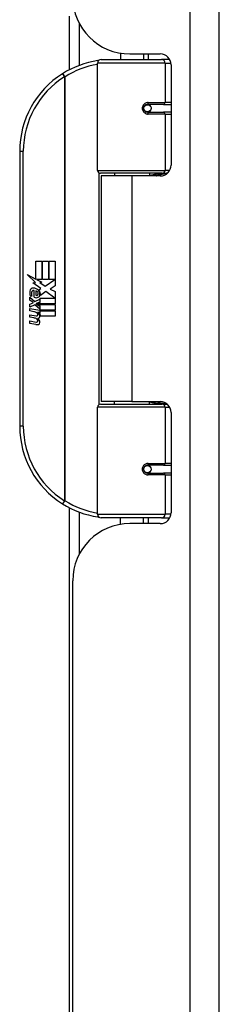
# Model space of a CAD drawing. Header units: inches. Extents: x 7 to 188, y 10 to 101.
# Tile 130 of 154: x 50.36 to 51.45, y 65.63 to 71. Entities that reach past the tile are written whole.
import ezdxf

# ---------------------------------------------------------------- set-up
doc = ezdxf.new("R2010")
doc.units = ezdxf.units.IN
doc.header["$MEASUREMENT"] = 0
doc.layers.add('Visible Edges(ANSI)', color=7, linetype='Continuous', lineweight=25)
doc.layers.add('Visible Tangent Edges(ANSI)', color=7, linetype='Continuous', lineweight=25)

msp = doc.modelspace()

# ---------------------------------------------------------------- linework, layer by layer
at = {"layer": 'Visible Edges(ANSI)'}
for p, q in [((51.4541, 26.1367), (51.4541, 73.6177)), ((50.6356, 70.7232), (50.6356, 71.0155)), ((50.9141, 70.8141), (50.9141, 70.7787)), ((50.9661, 70.8097), (51.132, 70.8097)), ((51.0401, 70.8097), (51.0401, 70.7787)), ((50.7896, 70.1744), (50.7896, 70.759)), ((50.8093, 70.7787), (51.1392, 70.7787)), ((51.184, 70.7787), (51.1392, 70.7787)), ((51.1911, 70.7507), (51.1911, 70.2033)), ((51.0564, 70.534), (51.0568, 70.532)), ((51.0617, 70.5327), (51.0567, 70.5327)), ((51.1487, 70.5346), (51.0617, 70.5346)), ((51.0641, 70.5325), (51.0641, 70.5345)), ((51.1487, 70.5346), (51.1911, 70.5346)), ((51.0617, 70.4913), (51.1487, 70.4913)), ((51.0648, 70.4935), (51.0652, 70.4913)), ((51.1911, 70.4913), (51.1487, 70.4913)), ((50.3646, 70.2787), (50.3646, 68.7787)), ((51.143, 70.1587), (50.8053, 70.1587)), ((50.8816, 70.1587), (50.8816, 70.1442)), ((51.0725, 70.1587), (51.0725, 70.1442)), ((51.143, 70.1587), (51.1707, 70.1587)), ((50.9771, 70.1442), (50.8091, 70.1442)), ((50.8091, 70.1442), (50.8091, 68.9132)), ((51.132, 70.1442), (50.9771, 70.1442)), ((50.4525, 69.6787), (50.4846, 69.6787)), ((50.4525, 69.5818), (50.4525, 69.6787)), ((50.4846, 69.6787), (50.4846, 69.58)), ((50.4891, 69.6787), (50.5212, 69.6787)), ((50.4891, 69.58), (50.4891, 69.6787)), ((50.5212, 69.6787), (50.5212, 69.58)), ((50.5254, 69.58), (50.5254, 69.6787)), ((50.5254, 69.6787), (50.5575, 69.6787)), ((50.5575, 69.6787), (50.5575, 69.5449)), ((50.4048, 69.6066), (50.4525, 69.5818)), ((50.451, 69.5627), (50.4048, 69.6066)), ((50.4368, 69.5607), (50.451, 69.5627)), ((50.4808, 69.5293), (50.4368, 69.5607)), ((50.4558, 69.58), (50.4852, 69.5647)), ((50.4846, 69.58), (50.4558, 69.58)), ((50.4852, 69.5647), (50.4751, 69.5628)), ((50.4751, 69.5628), (50.5032, 69.5431)), ((50.5212, 69.58), (50.4891, 69.58)), ((50.5032, 69.5431), (50.5569, 69.58)), ((50.5569, 69.58), (50.5254, 69.58)), ((50.4429, 69.4822), (50.4429, 69.5188)), ((50.4519, 69.5173), (50.4519, 69.4933)), ((50.4693, 69.5224), (50.4808, 69.5293)), ((50.5072, 69.5131), (50.4774, 69.4924)), ((50.5562, 69.4765), (50.5072, 69.5131)), ((50.5575, 69.5449), (50.5314, 69.5273)), ((50.5314, 69.5273), (50.5575, 69.5134)), ((50.5575, 69.5134), (50.5575, 69.4465)), ((50.4192, 69.4834), (50.4471, 69.4588)), ((50.4192, 69.4672), (50.4192, 69.4834)), ((50.4387, 69.4537), (50.4192, 69.4672)), ((50.4192, 69.4438), (50.4387, 69.4513)), ((50.4309, 69.4888), (50.4219, 69.4888)), ((50.4387, 69.4513), (50.4387, 69.4537)), ((50.4471, 69.4588), (50.4738, 69.4726)), ((50.4738, 69.4564), (50.4554, 69.4486)), ((50.459, 69.4465), (50.4766, 69.454)), ((50.4738, 69.4726), (50.4738, 69.4564)), ((50.4766, 69.4765), (50.5562, 69.4765)), ((50.4766, 69.454), (50.4766, 69.4765)), ((50.4192, 69.4276), (50.4192, 69.4438)), ((50.4473, 69.4411), (50.4192, 69.4276)), ((50.4192, 69.4207), (50.4738, 69.4111)), ((50.4192, 69.4075), (50.4192, 69.4207)), ((50.4417, 69.4036), (50.4192, 69.4075)), ((50.4738, 69.4168), (50.4473, 69.4411)), ((50.4554, 69.4486), (50.4554, 69.4465)), ((50.4554, 69.4465), (50.4738, 69.4332)), ((50.5575, 69.4465), (50.459, 69.4465)), ((50.4642, 69.4006), (50.4642, 69.3977)), ((50.4738, 69.3997), (50.4642, 69.4006)), ((50.4663, 69.4423), (50.5575, 69.4423)), ((50.4766, 69.4348), (50.4663, 69.4423)), ((50.4705, 69.3967), (50.4766, 69.3961)), ((50.4738, 69.4332), (50.4738, 69.4168)), ((50.4738, 69.4111), (50.4738, 69.3997)), ((50.4766, 69.4126), (50.4766, 69.4348)), ((50.5575, 69.4126), (50.4766, 69.4126)), ((50.4766, 69.4084), (50.5575, 69.4084)), ((50.4766, 69.3961), (50.4766, 69.4084)), ((50.5575, 69.4423), (50.5575, 69.4126)), ((50.5575, 69.4084), (50.5575, 69.3787)), ((50.4192, 69.3868), (50.4537, 69.3807)), ((50.4192, 69.3736), (50.4192, 69.3868)), ((50.4417, 69.3697), (50.4192, 69.3736)), ((50.4192, 69.3532), (50.4537, 69.3472)), ((50.4192, 69.34), (50.4192, 69.3532)), ((50.5575, 69.3787), (50.478, 69.3787)), ((50.4535, 69.3334), (50.4192, 69.34)), ((50.9771, 68.9132), (50.8091, 68.9132)), ((50.8816, 68.8988), (50.8816, 68.9132)), ((50.9771, 68.9132), (51.132, 68.9132)), ((51.0725, 68.8988), (51.0725, 68.9132)), ((50.7896, 68.2984), (50.7896, 68.8831)), ((50.8053, 68.8988), (51.143, 68.8988)), ((51.1707, 68.8988), (51.143, 68.8988)), ((51.1911, 68.8542), (51.1911, 68.3068)), ((51.1487, 68.5661), (51.0617, 68.5661)), ((51.0648, 68.5639), (51.0652, 68.5661)), ((51.1487, 68.5661), (51.1911, 68.5661)), ((51.0564, 68.5235), (51.0568, 68.5254)), ((51.0567, 68.5248), (51.0617, 68.5248)), ((51.0617, 68.5228), (51.1487, 68.5228)), ((51.0641, 68.5249), (51.0641, 68.523)), ((51.1911, 68.5228), (51.1487, 68.5228)), ((50.6356, 57.6222), (50.6356, 68.3342)), ((51.1392, 68.2787), (50.8093, 68.2787)), ((50.9141, 68.2434), (50.9141, 68.2787)), ((51.0401, 68.2477), (51.0401, 68.2787)), ((51.1392, 68.2787), (51.184, 68.2787)), ((51.132, 68.2477), (50.9661, 68.2477)), ((50.6541, 58.0207), (50.6541, 67.9357))]:
    msp.add_line(p, q, dxfattribs=at)
at = {"layer": 'Visible Edges(ANSI)', "flags": 128}
for points in [[(50.7966, 70.7741), (50.7963, 70.774), (50.7961, 70.774), (50.7958, 70.774), (50.7956, 70.7739), (50.7953, 70.7739), (50.7951, 70.7739), (50.7948, 70.7738), (50.7946, 70.7738), (50.7943, 70.7738), (50.7941, 70.7737), (50.7938, 70.7737), (50.7936, 70.7737), (50.7933, 70.7736), (50.7931, 70.7736), (50.7928, 70.7736), (50.7926, 70.7735), (50.7923, 70.7735), (50.7921, 70.7734), (50.7918, 70.7734), (50.7916, 70.7734), (50.7913, 70.7733), (50.7911, 70.7733), (50.7908, 70.7733), (50.7906, 70.7732)], [(51.0617, 70.4913), (51.0591, 70.4915), (51.0565, 70.492), (51.0539, 70.4928), (51.0514, 70.494), (51.0491, 70.4954), (51.0469, 70.4972), (51.0449, 70.4993), (51.0433, 70.5017), (51.0419, 70.5043), (51.0409, 70.5071), (51.0403, 70.51), (51.0401, 70.513), (51.0403, 70.5159), (51.0409, 70.5188), (51.0419, 70.5216), (51.0432, 70.5242), (51.0449, 70.5266), (51.0468, 70.5287), (51.049, 70.5305), (51.0514, 70.532), (51.0539, 70.5332), (51.0565, 70.534), (51.0591, 70.5345), (51.0617, 70.5346)], [(51.1088, 70.1442), (51.1113, 70.1452), (51.1138, 70.1462), (51.1163, 70.1471), (51.1188, 70.148), (51.1214, 70.1488), (51.1239, 70.1496), (51.1265, 70.1504), (51.129, 70.1512), (51.1316, 70.1519), (51.1341, 70.1525), (51.1367, 70.1532), (51.1392, 70.1538), (51.1418, 70.1543), (51.1444, 70.1549), (51.147, 70.1554), (51.1495, 70.1558), (51.1521, 70.1563), (51.1547, 70.1566), (51.1573, 70.157), (51.1599, 70.1573), (51.1625, 70.1576), (51.165, 70.1579), (51.1676, 70.1581), (51.1702, 70.1583)], [(51.1702, 68.8992), (51.1676, 68.8994), (51.165, 68.8996), (51.1625, 68.8999), (51.1599, 68.9001), (51.1573, 68.9005), (51.1547, 68.9008), (51.1521, 68.9012), (51.1495, 68.9016), (51.147, 68.9021), (51.1444, 68.9026), (51.1418, 68.9031), (51.1392, 68.9037), (51.1367, 68.9043), (51.1341, 68.9049), (51.1316, 68.9056), (51.129, 68.9063), (51.1265, 68.907), (51.1239, 68.9078), (51.1214, 68.9086), (51.1188, 68.9095), (51.1163, 68.9104), (51.1138, 68.9113), (51.1113, 68.9122), (51.1088, 68.9132)], [(51.0617, 68.5228), (51.0591, 68.523), (51.0565, 68.5235), (51.0539, 68.5243), (51.0514, 68.5255), (51.049, 68.527), (51.0468, 68.5288), (51.0449, 68.5309), (51.0432, 68.5333), (51.0419, 68.5359), (51.0409, 68.5387), (51.0403, 68.5416), (51.0401, 68.5445), (51.0403, 68.5475), (51.0409, 68.5504), (51.0419, 68.5531), (51.0433, 68.5557), (51.0449, 68.5581), (51.0469, 68.5602), (51.0491, 68.562), (51.0514, 68.5635), (51.0539, 68.5646), (51.0565, 68.5655), (51.0591, 68.566), (51.0617, 68.5661)], [(50.7906, 68.2842), (50.7908, 68.2842), (50.7911, 68.2842), (50.7913, 68.2841), (50.7916, 68.2841), (50.7918, 68.284), (50.7921, 68.284), (50.7923, 68.284), (50.7926, 68.2839), (50.7928, 68.2839), (50.7931, 68.2839), (50.7933, 68.2838), (50.7936, 68.2838), (50.7938, 68.2838), (50.7941, 68.2837), (50.7943, 68.2837), (50.7946, 68.2837), (50.7948, 68.2836), (50.7951, 68.2836), (50.7953, 68.2836), (50.7956, 68.2835), (50.7958, 68.2835), (50.7961, 68.2834), (50.7963, 68.2834), (50.7966, 68.2834)]]:
    msp.add_lwpolyline(points, dxfattribs=at)
at = {"layer": 'Visible Edges(ANSI)'}
for centre in [(51.0617, 70.513), (51.0617, 68.5445)]:
    msp.add_circle(centre, 0.0197, dxfattribs=at)
for centre, radius, start, end in [((50.9661, 71.1217), 0.312, 180, 270), ((51.132, 70.7507), 0.0591, 0, 90), ((50.8646, 70.2787), 0.5, 98.5081, 122.2377), ((50.8093, 70.759), 0.0197, 90, 180), ((50.8646, 70.2787), 0.5, 122.2377, 180), ((51.0617, 70.513), 0.0217, 279.147, 90), ((51.132, 70.2033), 0.0591, 270, 0), ((50.8053, 70.1744), 0.0157, 180, 270), ((50.4798, 69.5069), 0.0607, 171.5605, 197.3343), ((50.4393, 69.5129), 0.0197, 86.5646, 171.5605), ((50.4592, 69.5006), 0.0307, 154.6784, 202.5609), ((50.4402, 69.5096), 0.0096, 73.5261, 154.6784), ((50.4381, 69.4929), 0.0398, 44.1684, 86.5646), ((50.4498, 69.5007), 0.0168, 19.3797, 82.9975), ((50.4554, 69.5026), 0.0109, 321.1652, 19.3797), ((50.4452, 69.4998), 0.0299, 350.4085, 44.1684), ((50.4452, 69.4998), 0.033, 347.079, 43.1785), ((50.4543, 69.508), 0.0282, 246.1555, 293.8445), ((50.4564, 69.5017), 0.00955, 241.4547, 321.1652), ((50.4595, 69.4961), 0.0152, 293.8445, 355.0802), ((50.4336, 69.3578), 0.0465, 57.5992, 80), ((50.4518, 69.3864), 0.0126, 6.03, 57.5992), ((50.4513, 69.3774), 0.024, 359.4776, 57.4114), ((50.454, 69.3792), 0.024, 358.7952, 46.5849), ((50.4343, 69.3238), 0.0465, 58.5584, 80.8257), ((50.4558, 69.3929), 0.0123, 260, 293.5571), ((50.4558, 69.3593), 0.0123, 259.9922, 293.5487), ((50.4518, 69.3528), 0.0126, 6.1027, 57.6083), ((50.4583, 69.3871), 0.006, 293.5571, 6.03), ((50.4583, 69.3535), 0.006, 293.5487, 6.1027), ((50.4597, 69.3952), 0.0288, 273.6169, 286.9928), ((50.4507, 69.3444), 0.0246, 359.6788, 63.9508), ((50.4651, 69.3773), 0.0101, 286.9928, 359.4776), ((50.4648, 69.3443), 0.0105, 288.4748, 359.6788), ((50.459, 69.3616), 0.0288, 259, 288.4748), ((51.132, 68.8542), 0.0591, 0, 90), ((50.8053, 68.8831), 0.0157, 90, 180), ((50.8646, 68.7787), 0.5, 180, 237.7623), ((51.0617, 68.5445), 0.0217, 270, 80.853), ((50.8646, 68.7787), 0.5, 237.7623, 261.4919), ((50.8093, 68.2984), 0.0197, 180, 270), ((51.132, 68.3068), 0.0591, 270, 0), ((50.9661, 67.9357), 0.312, 90, 180)]:
    msp.add_arc(centre, radius, start, end, dxfattribs=at)
at = {"layer": 'Visible Tangent Edges(ANSI)'}
for p, q in [((51.2931, 73.6177), (51.2931, 26.1367)), ((50.6895, 70.9773), (50.6895, 70.7471)), ((51.0649, 70.8097), (51.0649, 70.7787)), ((51.1582, 70.759), (50.7896, 70.759)), ((51.1582, 70.759), (51.1905, 70.759)), ((51.1582, 70.759), (51.1582, 70.5445)), ((50.5979, 70.7017), (50.6084, 70.685)), ((50.6084, 70.685), (50.6084, 68.3725)), ((50.6084, 70.685), (50.6121, 70.685)), ((50.6121, 68.3725), (50.6121, 70.685)), ((51.0649, 70.5344), (51.0649, 70.5324)), ((51.0664, 70.5445), (51.1582, 70.5445)), ((51.1911, 70.5445), (51.1582, 70.5445)), ((51.0649, 70.4936), (51.0649, 70.4929)), ((51.1582, 70.4815), (51.0664, 70.4815)), ((51.1582, 70.4815), (51.1582, 70.1744)), ((51.1582, 70.4815), (51.1911, 70.4815)), ((50.3646, 70.2787), (50.3843, 70.2787)), ((50.3843, 68.7787), (50.3843, 70.2787)), ((50.7896, 70.1744), (51.1582, 70.1744)), ((50.7972, 70.1609), (50.7972, 68.8966)), ((51.1835, 70.1744), (51.1582, 70.1744)), ((50.9771, 70.1442), (50.9771, 68.9132)), ((51.1582, 68.8831), (50.7896, 68.8831)), ((51.1582, 68.8831), (51.1835, 68.8831)), ((51.1582, 68.8831), (51.1582, 68.576)), ((50.3843, 68.7787), (50.3646, 68.7787)), ((51.0649, 68.5646), (51.0649, 68.5639)), ((51.0664, 68.576), (51.1582, 68.576)), ((51.1911, 68.576), (51.1582, 68.576)), ((51.0649, 68.5251), (51.0649, 68.5231)), ((51.1582, 68.513), (51.0664, 68.513)), ((51.1582, 68.513), (51.1582, 68.2984)), ((51.1582, 68.513), (51.1911, 68.513)), ((50.6084, 68.3725), (50.5979, 68.3558)), ((50.6121, 68.3725), (50.6084, 68.3725)), ((50.6895, 68.3104), (50.6895, 68.0801)), ((50.7896, 68.2984), (51.1582, 68.2984)), ((51.0649, 68.2787), (51.0649, 68.2477)), ((51.1905, 68.2984), (51.1582, 68.2984))]:
    msp.add_line(p, q, dxfattribs=at)
at = {"layer": 'Visible Tangent Edges(ANSI)', "flags": 128}
for points in [[(51.0664, 70.5445), (51.0624, 70.5442), (51.0584, 70.5435), (51.0544, 70.5423), (51.0506, 70.5407), (51.0469, 70.5385), (51.0436, 70.5358), (51.0406, 70.5328), (51.038, 70.5293), (51.0359, 70.5255), (51.0344, 70.5215), (51.0335, 70.5172), (51.0332, 70.5129), (51.0335, 70.5086), (51.0345, 70.5044), (51.036, 70.5004), (51.0381, 70.4966), (51.0406, 70.4931), (51.0436, 70.4901), (51.047, 70.4875), (51.0506, 70.4853), (51.0544, 70.4836), (51.0584, 70.4824), (51.0624, 70.4817), (51.0664, 70.4815)], [(51.1705, 70.1585), (51.1663, 70.1584), (51.1622, 70.1582), (51.158, 70.158), (51.1539, 70.1578), (51.1497, 70.1575), (51.1456, 70.1572), (51.1414, 70.1568), (51.1373, 70.1564), (51.1332, 70.156), (51.129, 70.1556), (51.1249, 70.1551), (51.1208, 70.1545), (51.1167, 70.1539), (51.1126, 70.1533), (51.1086, 70.1527), (51.1045, 70.152), (51.1005, 70.1513), (51.0964, 70.1505), (51.0924, 70.1497), (51.0884, 70.1488), (51.0844, 70.1479), (51.0804, 70.147), (51.0765, 70.146), (51.0725, 70.145)], [(51.0725, 68.9125), (51.0765, 68.9114), (51.0804, 68.9105), (51.0844, 68.9095), (51.0884, 68.9086), (51.0924, 68.9078), (51.0964, 68.907), (51.1005, 68.9062), (51.1045, 68.9055), (51.1086, 68.9048), (51.1126, 68.9041), (51.1167, 68.9035), (51.1208, 68.9029), (51.1249, 68.9024), (51.129, 68.9019), (51.1332, 68.9014), (51.1373, 68.901), (51.1414, 68.9006), (51.1456, 68.9003), (51.1497, 68.9), (51.1539, 68.8997), (51.158, 68.8995), (51.1622, 68.8993), (51.1663, 68.8991), (51.1705, 68.899)], [(51.0664, 68.576), (51.0624, 68.5757), (51.0584, 68.575), (51.0544, 68.5738), (51.0506, 68.5721), (51.047, 68.57), (51.0436, 68.5674), (51.0406, 68.5643), (51.0381, 68.5609), (51.036, 68.5571), (51.0345, 68.553), (51.0335, 68.5488), (51.0332, 68.5445), (51.0335, 68.5402), (51.0344, 68.536), (51.0359, 68.532), (51.038, 68.5282), (51.0406, 68.5247), (51.0436, 68.5216), (51.0469, 68.519), (51.0506, 68.5168), (51.0544, 68.5151), (51.0584, 68.5139), (51.0624, 68.5132), (51.0664, 68.513)]]:
    msp.add_lwpolyline(points, dxfattribs=at)
at = {"layer": 'Visible Tangent Edges(ANSI)'}
for centre, start, end in [((50.8683, 70.2787), 99.4349, 122.2377), ((50.8646, 70.2787), 122.2377, 180), ((50.8646, 68.7787), 180, 237.7623), ((50.8683, 68.7787), 237.7623, 260.5651)]:
    msp.add_arc(centre, 0.4803, start, end, dxfattribs=at)
for centre, major_axis, ratio, start_param, end_param in [((50.7935, 70.7538), (-0.0029, 0.0195), 0.187781, 5.698095, 6.283185), ((51.1392, 70.759), (0, 0.0197), 0.965926, 4.712389, 6.283185), ((50.6084, 70.685), (-0.0105, 0.0167), 0.161367, 4.610972, 6.283185), ((51.0617, 70.5445), (0, -0.00984), 0.476565, 0, 1.570796), ((51.1487, 70.5445), (0, -0.00984), 0.965926, 0, 1.570796), ((51.0617, 70.4815), (0, 0.00984), 0.476565, 4.712389, 6.283185), ((51.1487, 70.4815), (0, 0.00984), 0.965926, 4.712389, 6.283185), ((51.143, 70.1744), (0, -0.0157), 0.965926, 0, 1.570796), ((51.143, 68.8831), (0, 0.0157), 0.965926, 4.712389, 6.283185), ((51.0617, 68.576), (0, -0.00984), 0.476565, 0, 1.570796), ((51.1487, 68.576), (0, -0.00984), 0.965926, 0, 1.570796), ((51.0617, 68.513), (0, 0.00984), 0.476565, 4.712389, 6.283185), ((51.1487, 68.513), (0, 0.00984), 0.965926, 4.712389, 6.283185), ((50.6084, 68.3725), (-0.0105, -0.0167), 0.161367, 0, 1.672214), ((50.7935, 68.3037), (-0.0029, -0.0195), 0.187781, 0, 0.58509), ((51.1392, 68.2984), (0, -0.0197), 0.965926, 0, 1.570796)]:
    msp.add_ellipse(centre, major_axis=major_axis, ratio=ratio, start_param=start_param, end_param=end_param, dxfattribs=at)

doc.saveas('drawing.dxf')
